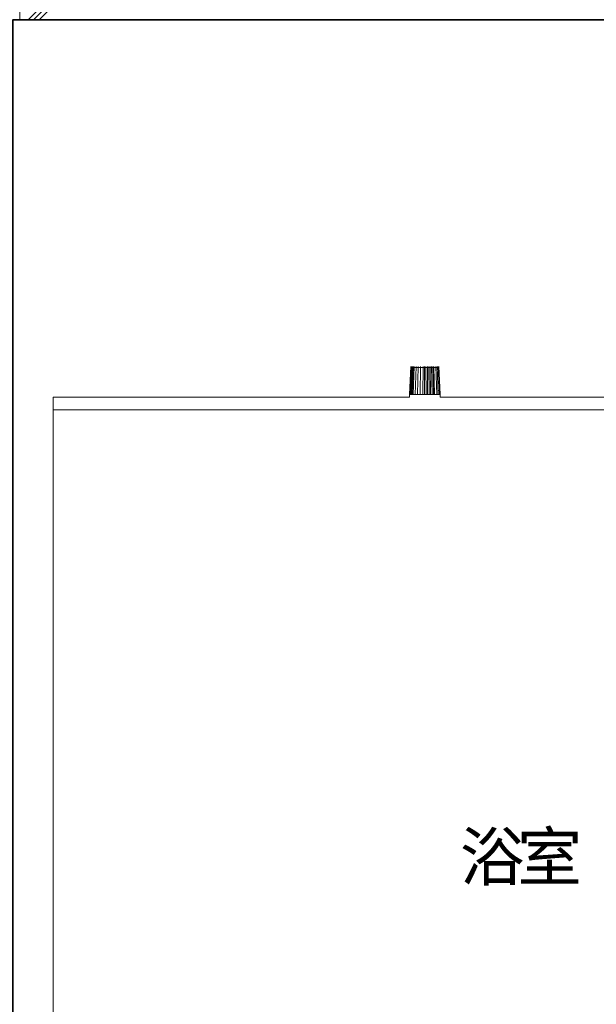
# Model space of a CAD drawing. Header units: millimetres. Extents: x -38341 to 3709, y -10682 to 48718.
# Tile 19 of 118: x -22332 to -21269, y 7184 to 9000. Entities that reach past the tile are written whole.
import ezdxf

# ---------------------------------------------------------------- set-up
doc = ezdxf.new("R2010")
doc.units = ezdxf.units.MM
doc.header["$LTSCALE"] = 50
for name, color, linetype, lineweight in [('02モデリング-01スペース-2名前', 7, 'Continuous', 5), ('02モデリング-03スラブ', 7, 'Continuous', 5), ('02モデリング-03スラブ_ハッチング', 7, 'Continuous', 5), ('02モデリング-07建具-木製', 7, 'Continuous', 5), ('08設備機器-UB', 7, 'Continuous', 5), ('08設備機器-UB_ハッチング', 7, 'Continuous', 5), ('一般', 7, 'Continuous', 5), ('一般_ハッチング', 7, 'Continuous', 5), ('断面スタイル', 7, 'Continuous', 35)]:
    doc.layers.add(name, color=color, linetype=linetype, lineweight=lineweight)
doc.styles.add('PT Sans Narrow', font='PTSans.ttc')

# ---------------------------------------------------------------- blocks, each defined once
blk = doc.blocks.new('Section-3')
at = {"layer": '02モデリング-03スラブ', "color": 7, "linetype": 'Continuous', "lineweight": 5, "transparency": 33554687}
blk.add_line((-3952.5, 9000), (-2385, 9000), dxfattribs=at)
at = {"layer": '02モデリング-07建具-木製', "color": 7, "linetype": 'Continuous', "lineweight": 5, "transparency": 33554687, "flags": 128}
for points in [[(-3865, 6275), (-3865, 8300), (-3115, 8300), (-3115, 6275)], [(-3840, 6275), (-3840, 8275), (-3140, 8275), (-3140, 6275)]]:
    blk.add_lwpolyline(points, dxfattribs=at)
blk = doc.blocks.new('Section-4')
at = {"color": 255, "linetype": 'Continuous', "lineweight": 5, "transparency": 33554687}
for points, layer in [([(-3940, 9000), (-2421.9, 9000), (-2385.5, 9000), (-2385.5, 9180), (-2421.9, 9180), (-3940, 9180)], '02モデリング-03スラブ_ハッチング'), ([(-3723.6, 6156.8), (-3747.1, 6156.8), (-3783.6, 6217.8), (-3869.2, 6217.8), (-3869.2, 6267.7), (-3878.6, 6267.7), (-3878.6, 8303.6), (-3221.3, 8303.6), (-3218.9, 8358.5), (-3167.3, 8358.5), (-3165, 8303.6), (-2853.3, 8303.6), (-2852.6, 8322.1), (-2826.6, 8339.5), (-2798.5, 8352.5), (-2798.3, 8360.7), (-2723.6, 8360.7), (-2719.7, 8356.6), (-2714.4, 8362.1), (-2714.3, 8362.1), (-2713.5, 8361.2), (-2709, 8356.4), (-2687.9, 8379), (-2688.2, 8379.3), (-2688.6, 8379.8), (-2688.8, 8379.9), (-2689, 8380.2), (-2689.3, 8380.5), (-2689.5, 8380.7), (-2689.7, 8381), (-2690, 8381.3), (-2690.1, 8381.3), (-2690.3, 8381.6), (-2690.5, 8381.8), (-2690.7, 8382), (-2690.8, 8382.1), (-2691.1, 8382.4), (-2691.2, 8382.5), (-2691.2, 8382.6), (-2691.3, 8382.6), (-2691.3, 8382.7), (-2691.4, 8382.7), (-2691.4, 8382.7), (-2683.3, 8391.2), (-2683.2, 8391.2), (-2682.5, 8390.4), (-2681.3, 8389.2), (-2679.6, 8387.4), (-2678.3, 8388.8), (-2678.2, 8388.7), (-2677.7, 8388.1), (-2664.2, 8373.8), (-2654.7, 8363.6), (-2653.7, 8362.6), (-2653.2, 8362.1), (-2654.5, 8360.6), (-2650.9, 8356.8), (-2658.9, 8348.1), (-2658.9, 8348.2), (-2658.9, 8348.2), (-2659, 8348.2), (-2659, 8348.3), (-2659, 8348.3), (-2659.1, 8348.4), (-2659.1, 8348.4), (-2659.3, 8348.5), (-2659.3, 8348.6), (-2659.5, 8348.8), (-2659.6, 8349), (-2659.7, 8349), (-2659.9, 8349.3), (-2660.2, 8349.6), (-2660.5, 8349.9), (-2660.7, 8350.1), (-2660.8, 8350.2), (-2660.9, 8350.3), (-2661.1, 8350.5), (-2661.2, 8350.6), (-2661.4, 8350.9), (-2661.6, 8351.1), (-2661.8, 8351.3), (-2661.9, 8351.4), (-2662.1, 8351.6), (-2662.4, 8351.9), (-2662.4, 8351.9), (-2677.3, 8336.2), (-2669.4, 8331.8), (-2655.2, 8322.1), (-2655, 8315.8), (-2651.6, 8315.6), (-2650.5, 8315.6), (-2650.2, 8303.6), (-2507.7, 8303.6), (-2507.7, 6267.7), (-2517.1, 6267.7), (-2517.1, 6217.8), (-2602.7, 6217.8), (-2639.1, 6156.8), (-2662.6, 6156.8), (-2662.6, 6131.9), (-2701.4, 6131.9), (-2701.4, 6128.7), (-2706.4, 6128.7), (-2710.7, 6128.7), (-2710.7, 6115.7), (-2716.2, 6115.7), (-2716.2, 6101.9), (-2711.1, 6101.9), (-2711.1, 6091.9), (-2673.9, 6091.9), (-2673.9, 6060), (-2790.6, 6060), (-2790.6, 6091.9), (-2736.2, 6091.9), (-2736.2, 6101.9), (-2731.1, 6101.9), (-2731.1, 6115.7), (-2736.6, 6115.7), (-2736.6, 6128.7), (-2763.1, 6128.7), (-2763.1, 6131.9), (-3139, 6131.9), (-3139.2, 6129.5), (-3140.4, 6125.1), (-3141.1, 6123.7), (-3141.1, 6119.9), (-3141.3, 6117.5), (-3141.9, 6115.1), (-3143, 6112.8), (-3144.6, 6110.7), (-3146.6, 6109), (-3148.8, 6107.8), (-3151, 6107.1), (-3153.3, 6106.9), (-3232.9, 6106.9), (-3235.1, 6107.1), (-3237.4, 6107.8), (-3239.5, 6109), (-3241.5, 6110.7), (-3243.1, 6112.8), (-3244.2, 6115.1), (-3244.8, 6117.5), (-3245.2, 6119.9), (-3245.2, 6123.7), (-3245.8, 6125.1), (-3247, 6129.5), (-3247.2, 6131.9), (-3623.2, 6131.9), (-3623.2, 6128.7), (-3649.6, 6128.7), (-3649.6, 6115.7), (-3655.1, 6115.7), (-3655.1, 6101.9), (-3650.1, 6101.9), (-3650.1, 6091.9), (-3605.2, 6091.9), (-3605.2, 6060), (-3722, 6060), (-3722, 6091.9), (-3675.1, 6091.9), (-3675.1, 6101.9), (-3670.1, 6101.9), (-3670.1, 6115.7), (-3675.6, 6115.7), (-3675.6, 6128.7), (-3679.9, 6128.7), (-3684.9, 6128.7), (-3684.9, 6131.9), (-3723.6, 6131.9)], '08設備機器-UB_ハッチング')]:
    blk.add_wipeout(points, dxfattribs=at).dxf.layer = layer
at = {"layer": '02モデリング-03スラブ_ハッチング', "linetype": 'Continuous', "lineweight": 5, "transparency": 33554687}
h = blk.add_hatch(dxfattribs=at)
h.set_pattern_fill('鉄筋コンクリート [CN] HF-スラブ', style=0, pattern_type=2)
h.set_pattern_definition([(45, (-3153.8, 9076.7), (-621.7, 650.7), []), (45, (-3148.6, 9070.6), (-621.8, 650.7), []), (45, (-3144.85, 9063.5), (-621.8, 650.7), [])])
h.paths.add_polyline_path([(-3940, 9000), (-2421.9, 9000), (-2385.5, 9000), (-2385.5, 9180), (-2421.9, 9180), (-3940, 9180)])
blk = doc.blocks.new('Section-5')
at = {"layer": '02モデリング-03スラブ', "color": 7, "linetype": 'Continuous', "lineweight": 5, "transparency": 33554687}
for p, q in [((-3940, 9180), (-3940, 9000)), ((-3940, 9000), (-2421.9, 9000))]:
    blk.add_line(p, q, dxfattribs=at)
at = {"layer": '08設備機器-UB', "color": 7, "linetype": 'Continuous', "lineweight": 18, "transparency": 33554687}
for p, q in [((-3221.3, 8303.6), (-3218.9, 8358.5)), ((-3218.9, 8358.5), (-3167.3, 8358.5)), ((-3167.3, 8358.5), (-3165, 8303.6)), ((-3878.6, 6267.7), (-3878.6, 8303.6)), ((-3878.6, 8303.6), (-3221.3, 8303.6)), ((-3165, 8303.6), (-2853.3, 8303.6))]:
    blk.add_line(p, q, dxfattribs=at)
at = {"layer": '08設備機器-UB', "color": 7, "linetype": 'Continuous', "lineweight": 13, "transparency": 33554687}
for p, q in [((-3221.2, 8308.9), (-3218.9, 8360.5)), ((-3220.8, 8308.9), (-3218.5, 8360.5)), ((-3220.2, 8308.9), (-3217.9, 8360.5)), ((-3219.2, 8308.9), (-3217, 8360.5)), ((-3218, 8308.9), (-3215.9, 8360.5)), ((-3216.5, 8308.9), (-3214.5, 8360.5)), ((-3214.8, 8308.9), (-3213, 8360.5)), ((-3210.9, 8308.9), (-3209.4, 8360.5)), ((-3206.6, 8308.9), (-3205.5, 8360.5)), ((-3201.9, 8308.9), (-3201.2, 8360.5)), ((-3196.6, 8308.9), (-3196.3, 8360.5)), ((-3193.8, 8308.9), (-3193.7, 8360.5)), ((-3190.9, 8308.9), (-3191.1, 8360.5)), ((-3188, 8308.9), (-3188.5, 8360.5)), ((-3185.9, 8360.5), (-3185.2, 8308.9)), ((-3183.3, 8360.5), (-3182.5, 8308.9)), ((-3180.9, 8360.5), (-3179.8, 8308.9)), ((-3178.7, 8360.5), (-3177.4, 8308.9)), ((-3175.1, 8308.9), (-3176.6, 8360.5)), ((-3173.1, 8360.5), (-3171.3, 8308.9)), ((-3170.5, 8360.5), (-3168.4, 8308.9)), ((-3168.6, 8360.5), (-3166.4, 8308.9)), ((-3167.5, 8360.5), (-3165.2, 8308.9)), ((-3221.3, 8308.9), (-3221.2, 8308.9)), ((-3221.2, 8308.9), (-3220.8, 8308.9)), ((-3220.8, 8308.9), (-3220.2, 8308.9)), ((-3220.2, 8308.9), (-3219.2, 8308.9)), ((-3219.2, 8308.9), (-3218, 8308.9)), ((-3218, 8308.9), (-3216.5, 8308.9)), ((-3216.5, 8308.9), (-3214.8, 8308.9)), ((-3214.8, 8308.9), (-3210.9, 8308.9)), ((-3210.9, 8308.9), (-3206.6, 8308.9)), ((-3206.6, 8308.9), (-3201.9, 8308.9)), ((-3201.9, 8308.9), (-3196.6, 8308.9)), ((-3196.6, 8308.9), (-3193.8, 8308.9)), ((-3193.8, 8308.9), (-3190.9, 8308.9)), ((-3188, 8308.9), (-3190.9, 8308.9)), ((-3185.2, 8308.9), (-3188, 8308.9)), ((-3182.5, 8308.9), (-3185.2, 8308.9)), ((-3179.8, 8308.9), (-3182.5, 8308.9)), ((-3179.8, 8308.9), (-3177.4, 8308.9)), ((-3177.4, 8308.9), (-3175.1, 8308.9)), ((-3175.1, 8308.9), (-3171.3, 8308.9)), ((-3168.4, 8308.9), (-3171.3, 8308.9)), ((-3166.4, 8308.9), (-3168.4, 8308.9)), ((-3165.2, 8308.9), (-3166.4, 8308.9)), ((-3165, 8308.9), (-3165.2, 8308.9)), ((-2507.7, 8280.7), (-3878.6, 8280.7)), ((-3878.6, 8280.7), (-2507.7, 8280.7))]:
    blk.add_line(p, q, dxfattribs=at)
at = {"layer": '断面スタイル', "transparency": 33554687, "flags": 128}
blk.add_lwpolyline([(-2385.5, 9180), (-2385.5, 9000), (-3952.5, 9000), (-3952.5, 6275), (-4030, 6275), (-4030, 6240), (-3940, 6240), (-3940, 6060), (-2385.5, 6060), (-2385.5, 5880), (-3952.5, 5880), (-3952.5, 3120), (-3940, 3120), (-3940, 2940), (-2385.2, 2940), (-2385.2, 2760), (-4300, 2760), (-4300, 2940), (-7360, 2940), (-7360, 0), (-2385.5, 0), (-2385.5, -180), (-8835, -180), (-8835, -1400)], dxfattribs=at)
blk = doc.blocks.new('グループ-40')
at = {"color": 255, "linetype": 'Continuous', "lineweight": 5, "transparency": 33554687}
blk.add_wipeout([(-108.9, -71.9), (113.4, -71.9), (113.4, 71.4), (-108.9, 71.4)], dxfattribs=at).dxf.layer = '一般_ハッチング'
at = {"layer": '一般', "color": 7, "transparency": 33554687, "insert": (-108.9, -71.9), "char_height": 87.459, "attachment_point": 7, "line_spacing_factor": 2.004657, "style": 'PT Sans Narrow'}
blk.add_mtext('{\\T0.89;浴室}', dxfattribs=at)
blk = doc.blocks.new('データタグ-21')
at = {"layer": '02モデリング-01スペース-2名前', "color": 7, "transparency": 33554687}
blk.add_blockref('グループ-40', (0, 0), dxfattribs=at)
blk = doc.blocks.new('グループ-41')
at = {"color": 255, "linetype": 'Continuous', "lineweight": 5, "transparency": 33554687}
blk.add_wipeout([(-108.9, -71.9), (113.4, -71.9), (113.4, 71.4), (-108.9, 71.4)], dxfattribs=at).dxf.layer = '一般_ハッチング'
at = {"layer": '一般', "color": 7, "transparency": 33554687, "insert": (-108.9, -71.9), "char_height": 87.459, "attachment_point": 7, "line_spacing_factor": 2.004657, "style": 'PT Sans Narrow'}
blk.add_mtext('{\\T0.89;浴室}', dxfattribs=at)
blk = doc.blocks.new('データタグ-22')
at = {"layer": '02モデリング-01スペース-2名前', "color": 7, "transparency": 33554687}
blk.add_blockref('グループ-41', (0, 0), dxfattribs=at)
blk = doc.blocks.new('グループ-43')
at = {"color": 255, "linetype": 'Continuous', "lineweight": 5, "transparency": 33554687}
blk.add_wipeout([(-108.9, -71.9), (113.4, -71.9), (113.4, 71.4), (-108.9, 71.4)], dxfattribs=at).dxf.layer = '一般_ハッチング'
at = {"layer": '一般', "color": 7, "transparency": 33554687, "insert": (-108.9, -71.9), "char_height": 87.459, "attachment_point": 7, "line_spacing_factor": 2.004657, "style": 'PT Sans Narrow'}
blk.add_mtext('{\\T0.89;浴室}', dxfattribs=at)
blk = doc.blocks.new('データタグ-24')
at = {"layer": '02モデリング-01スペース-2名前', "color": 7, "transparency": 33554687}
blk.add_blockref('グループ-43', (0, 0), dxfattribs=at)

msp = doc.modelspace()

# ---------------------------------------------------------------- block references
at = {"layer": '02モデリング-03スラブ', "color": 7, "transparency": 33554687}
msp.add_blockref('Section-3', (-18391.964, 0), dxfattribs=at)

# ---------------------------------------------------------------- next in the draw order: block references
msp.add_blockref('Section-4', (-18391.964, 0), dxfattribs=at)

# ---------------------------------------------------------------- next in the draw order: block references
msp.add_blockref('Section-5', (-18391.964, 0), dxfattribs=at)

# ---------------------------------------------------------------- next in the draw order: block references
at = {"layer": '02モデリング-01スペース-2名前', "color": 7, "transparency": 33554687}
msp.add_blockref('データタグ-21', (-21411.964, 7475), dxfattribs=at)

# ---------------------------------------------------------------- next in the draw order: block references
msp.add_blockref('データタグ-22', (-21411.964, 7475), dxfattribs=at)

# ---------------------------------------------------------------- next in the draw order: block references
msp.add_blockref('データタグ-24', (-21411.964, 7475), dxfattribs=at)

doc.saveas('drawing.dxf')
